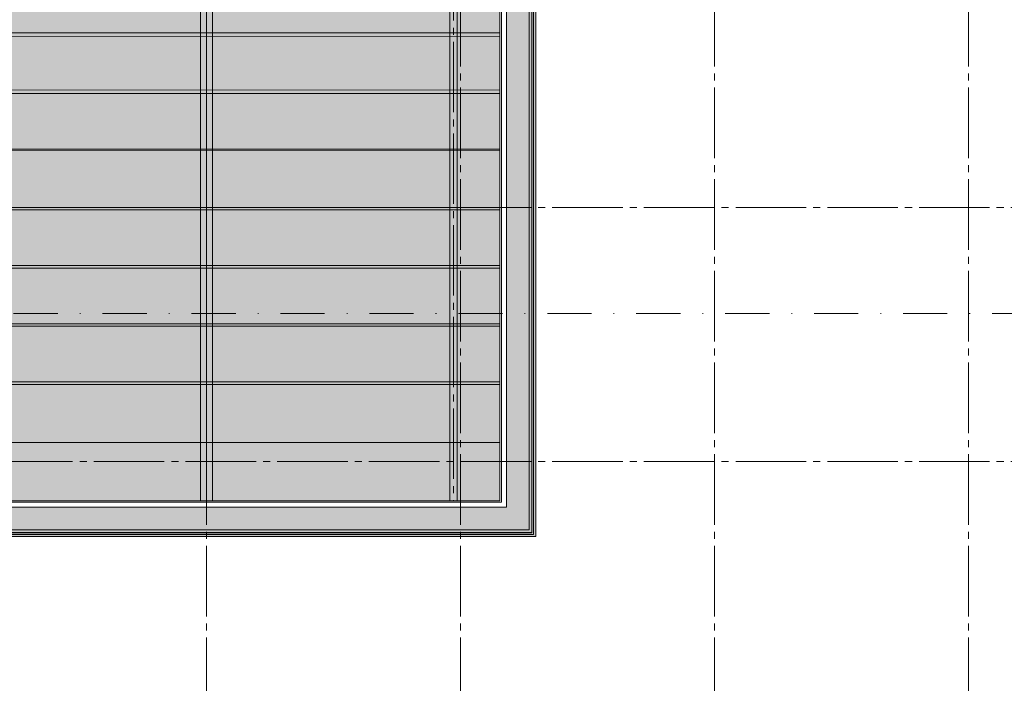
# Paper-space layout '19061B VOn 012b Plattegrond tweede verdieping' of a CAD drawing. Header units: millimetres. Extents: x 10 to 1052, y 0 to 594.
# Tile 22 of 50: x 424 to 564, y 211 to 305. Entities that reach past the tile are written whole.
import ezdxf
from ezdxf.xclip import XClip

# ---------------------------------------------------------------- set-up
doc = ezdxf.new("R2010")
doc.units = ezdxf.units.MM
doc.header["$MEASUREMENT"] = 0
doc.header["$XCLIPFRAME"] = 0
for name, pattern in [('B0204', [13, 10, -1, 1, -1]), ('B0302', [12.51, 6.26, -3.125, 0, -3.125]), ('Wipeout_Contour', [1000, 0, -1000])]:
    doc.linetypes.add(name, pattern=pattern)
for name, color, linetype in [('A Lijn doorsnede', 7, 'Continuous'), ('A Stramien', 7, 'Continuous'), ('New_21 Buitenwanden', 7, 'Continuous'), ('New_21 Buitenwanden Afdek-arcering', 7, 'Continuous'), ('New_27 Daken', 7, 'Continuous'), ('New_27 Daken Doorsnede-arcering', 7, 'Continuous'), ('New_28 Draagconstructies', 7, 'Continuous'), ('New_Z Ruimtebenaming 2D arcering', 7, 'Continuous')]:
    doc.layers.add(name, color=color, linetype=linetype)

# ---------------------------------------------------------------- blocks, each defined once
blk = doc.blocks.new('Drawing_2_1', base_point=(162.76, 134.76))
at = {"layer": 'A Stramien', "color": 9, "linetype": 'B0204', "lineweight": 0}
for p, q in [((522.76, 516.76), (522.76, 94.76)), ((558.76, 516.76), (558.76, 94.76))]:
    blk.add_line(p, q, dxfattribs=at)
at = {"layer": 'New_27 Daken', "color": 1, "linetype": 'Continuous', "lineweight": 0}
for p, q in [((492.33, 302.98), (492.34, 311.57)), ((290.75, 303.18), (492.33, 302.98)), ((290.76, 303.52), (492.34, 303.52)), ((492.34, 294.93), (492.34, 303.52)), ((290.76, 295.27), (492.34, 295.47)), ((290.76, 294.93), (492.34, 294.93)), ((492.34, 286.88), (492.34, 295.47)), ((290.76, 287.02), (492.34, 287.02)), ((290.77, 286.68), (492.34, 286.88)), ((492.34, 278.43), (492.34, 287.02)), ((290.76, 278.77), (492.34, 278.77)), ((290.76, 278.43), (492.34, 278.43)), ((492.34, 270.18), (492.34, 278.77)), ((290.76, 270.52), (492.34, 270.52)), ((290.76, 270.18), (492.34, 270.18)), ((492.34, 261.93), (492.34, 270.52)), ((290.76, 262.27), (492.34, 262.27)), ((290.76, 261.93), (492.34, 261.93)), ((492.34, 253.68), (492.34, 262.27)), ((290.76, 254.02), (492.34, 254.02)), ((290.76, 253.68), (492.34, 253.68)), ((492.34, 245.43), (492.34, 254.02)), ((290.76, 245.43), (492.34, 245.43))]:
    blk.add_line(p, q, dxfattribs=at)
at = {"layer": 'New_28 Draagconstructies', "color": 1, "linetype": 'Continuous', "lineweight": 0}
for p, q in [((449.91, 341.26), (449.91, 289.22)), ((451.61, 289.22), (451.61, 341.26)), ((485.26, 341.26), (485.26, 289.22)), ((486.26, 289.22), (486.26, 341.26)), ((449.91, 289.22), (449.91, 237.18)), ((451.61, 237.18), (451.61, 289.22)), ((485.26, 289.22), (485.26, 237.18)), ((486.26, 237.18), (486.26, 289.22)), ((449.91, 237.18), (450.76, 237.18)), ((450.76, 237.18), (451.61, 237.18)), ((485.26, 237.18), (485.76, 237.18)), ((485.76, 237.18), (486.26, 237.18))]:
    blk.add_line(p, q, dxfattribs=at)
at = {"layer": 'New_28 Draagconstructies', "color": 9, "linetype": 'B0204', "lineweight": 0}
for p, q in [((450.76, 341.26), (450.76, 237.18)), ((485.76, 341.26), (485.76, 237.18))]:
    blk.add_line(p, q, dxfattribs=at)
at = {"color": 254, "linetype": 'Wipeout_Contour', "lineweight": 0, "ltscale": 1639.535925}
blk.add_wipeout([(492.56, 237.18), (492.34, 237.18), (492.56, 236.96)], dxfattribs=at).dxf.layer = 'New_21 Buitenwanden Afdek-arcering'
at = {"color": 254, "linetype": 'Wipeout_Contour', "lineweight": 0, "ltscale": 1644.947956}
blk.add_wipeout([(496.49, 236.96), (492.56, 236.96), (496.49, 233.03)], dxfattribs=at).dxf.layer = 'New_21 Buitenwanden Afdek-arcering'
at = {"color": 254, "linetype": 'Wipeout_Contour', "lineweight": 0, "ltscale": 1639.70796}
blk.add_wipeout([(492.56, 236.96), (492.34, 237.18), (492.34, 236.96)], dxfattribs=at).dxf.layer = 'New_21 Buitenwanden Afdek-arcering'
at = {"color": 254, "linetype": 'Wipeout_Contour', "lineweight": 0, "ltscale": 1645.657446}
blk.add_wipeout([(496.87, 233.03), (496.49, 233.03), (496.87, 232.65)], dxfattribs=at).dxf.layer = 'New_21 Buitenwanden Afdek-arcering'
at = {"color": 254, "linetype": 'Wipeout_Contour', "lineweight": 0, "ltscale": 1843.003297}
blk.add_wipeout([(492.34, 237.18), (290.76, 237.18), (290.76, 236.96), (492.34, 236.96)], dxfattribs=at).dxf.layer = 'New_21 Buitenwanden Afdek-arcering'
at = {"color": 254, "linetype": 'Wipeout_Contour', "lineweight": 0, "ltscale": 1646.010272}
blk.add_wipeout([(497.11, 232.64), (496.88, 232.64), (497.11, 232.41)], dxfattribs=at).dxf.layer = 'New_21 Buitenwanden Afdek-arcering'
at = {"color": 254, "linetype": 'Wipeout_Contour', "lineweight": 0, "ltscale": 1646.440025}
blk.add_wipeout([(497.41, 232.41), (497.11, 232.41), (497.41, 232.11)], dxfattribs=at).dxf.layer = 'New_21 Buitenwanden Afdek-arcering'
at = {"color": 254, "linetype": 'Wipeout_Contour', "lineweight": 0, "ltscale": 1640.181062}
blk.add_wipeout([(492.56, 233.03), (496.49, 233.03), (492.56, 236.96)], dxfattribs=at).dxf.layer = 'New_21 Buitenwanden Afdek-arcering'
at = {"color": 254, "linetype": 'Wipeout_Contour', "lineweight": 0, "ltscale": 1838.996401}
blk.add_wipeout([(492.56, 236.96), (290.76, 236.96), (290.76, 233.03), (492.56, 233.03)], dxfattribs=at).dxf.layer = 'New_21 Buitenwanden Afdek-arcering'
at = {"color": 254, "linetype": 'Wipeout_Contour', "lineweight": 0, "ltscale": 1645.632618}
blk.add_wipeout([(496.49, 232.65), (496.87, 232.65), (496.49, 233.03)], dxfattribs=at).dxf.layer = 'New_21 Buitenwanden Afdek-arcering'
at = {"layer": 'New_21 Buitenwanden', "color": 1, "linetype": 'Continuous', "lineweight": 0}
for p, q in [((492.34, 237.18), (290.76, 237.18)), ((492.56, 236.96), (290.76, 236.96))]:
    blk.add_line(p, q, dxfattribs=at)
at = {"layer": 'New_21 Buitenwanden', "color": 1, "linetype": 'Continuous', "lineweight": 0, "flags": 128}
blk.add_lwpolyline([(492.34, 237.18), (290.76, 237.18)], dxfattribs=at)
at = {"color": 254, "linetype": 'Wipeout_Contour', "lineweight": 0, "ltscale": 1841.548167}
blk.add_wipeout([(496.49, 233.03), (290.76, 233.03), (290.76, 232.65), (496.49, 232.65)], dxfattribs=at).dxf.layer = 'New_21 Buitenwanden Afdek-arcering'
at = {"color": 254, "linetype": 'Wipeout_Contour', "lineweight": 0, "ltscale": 2289.659895}
blk.add_wipeout([(492.56, 237.18), (492.56, 339.76), (492.34, 339.76), (492.34, 237.18)], dxfattribs=at).dxf.layer = 'New_21 Buitenwanden Afdek-arcering'
at = {"color": 254, "linetype": 'Wipeout_Contour', "lineweight": 0, "ltscale": 1469.350174}
blk.add_wipeout([(496.87, 232.65), (290.76, 232.65), (496.87, 232.64)], dxfattribs=at).dxf.layer = 'New_21 Buitenwanden Afdek-arcering'
at = {"color": 254, "linetype": 'Wipeout_Contour', "lineweight": 0, "ltscale": 2296.636052}
blk.add_wipeout([(496.49, 236.96), (496.49, 339.76), (492.56, 339.76), (492.56, 236.96)], dxfattribs=at).dxf.layer = 'New_21 Buitenwanden Afdek-arcering'
at = {"color": 254, "linetype": 'Wipeout_Contour', "lineweight": 0, "ltscale": 1646.18233}
blk.add_wipeout([(496.88, 232.41), (497.11, 232.41), (496.88, 232.64)], dxfattribs=at).dxf.layer = 'New_21 Buitenwanden Afdek-arcering'
at = {"layer": 'New_Z Ruimtebenaming 2D arcering', "linetype": 'Continuous', "lineweight": 0, "true_color": 0xffffff}
blk.add_hatch(color=7, dxfattribs=at).paths.add_polyline_path([(492.34, 340.16), (377.16, 340.16), (377.16, 355.16), (290.36, 355.16), (290.36, 237.18), (492.34, 237.18)])
at = {"layer": 'New_21 Buitenwanden', "color": 1, "linetype": 'Continuous', "lineweight": 0}
for p, q in [((492.34, 339.76), (492.34, 237.18)), ((492.56, 339.76), (492.56, 236.96))]:
    blk.add_line(p, q, dxfattribs=at)
at = {"layer": 'New_21 Buitenwanden', "color": 1, "linetype": 'Continuous', "lineweight": 0, "flags": 128}
blk.add_lwpolyline([(492.34, 339.76), (492.34, 237.18)], dxfattribs=at)
at = {"color": 254, "linetype": 'Wipeout_Contour', "lineweight": 0, "ltscale": 1841.591436}
blk.add_wipeout([(496.88, 232.64), (290.76, 232.64), (290.76, 232.41), (496.88, 232.41)], dxfattribs=at).dxf.layer = 'New_21 Buitenwanden Afdek-arcering'
at = {"color": 254, "linetype": 'Wipeout_Contour', "lineweight": 0, "ltscale": 1646.524623}
blk.add_wipeout([(497.11, 232.11), (497.41, 232.11), (497.11, 232.41)], dxfattribs=at).dxf.layer = 'New_21 Buitenwanden Afdek-arcering'
at = {"color": 254, "linetype": 'Wipeout_Contour', "lineweight": 0, "ltscale": 1841.455376}
blk.add_wipeout([(497.11, 232.41), (290.76, 232.41), (290.76, 232.11), (497.11, 232.11)], dxfattribs=at).dxf.layer = 'New_21 Buitenwanden Afdek-arcering'
at = {"layer": 'A Stramien', "color": 9, "linetype": 'B0204', "lineweight": 0}
for p, q in [((450.76, 516.76), (450.76, 94.76)), ((486.76, 516.76), (486.76, 94.76))]:
    blk.add_line(p, q, dxfattribs=at)
at = {"layer": 'New_21 Buitenwanden', "color": 1, "linetype": 'Continuous', "lineweight": 0}
for p, q in [((496.49, 233.03), (290.76, 233.03)), ((496.87, 232.65), (290.76, 232.65)), ((496.88, 232.64), (290.76, 232.64)), ((497.11, 232.41), (290.76, 232.41))]:
    blk.add_line(p, q, dxfattribs=at)
at = {"layer": 'New_21 Buitenwanden', "color": 1, "linetype": 'Continuous', "lineweight": 0, "flags": 128}
for points in [[(290.76, 232.11), (497.41, 232.11)], [(497.41, 232.11), (497.41, 232.41)]]:
    blk.add_lwpolyline(points, dxfattribs=at)
at = {"color": 254, "linetype": 'Wipeout_Contour', "lineweight": 0, "ltscale": 2300.71888}
blk.add_wipeout([(496.87, 233.03), (496.87, 339.76), (496.49, 339.76), (496.49, 233.03)], dxfattribs=at).dxf.layer = 'New_21 Buitenwanden Afdek-arcering'
at = {"color": 254, "linetype": 'Wipeout_Contour', "lineweight": 0, "ltscale": 1698.441643}
blk.add_wipeout([(496.88, 232.65), (496.88, 339.76), (496.87, 232.65)], dxfattribs=at).dxf.layer = 'New_21 Buitenwanden Afdek-arcering'
at = {"color": 254, "linetype": 'Wipeout_Contour', "lineweight": 0, "ltscale": 2301.472536}
blk.add_wipeout([(497.11, 232.64), (497.11, 339.76), (496.88, 339.76), (496.88, 232.64)], dxfattribs=at).dxf.layer = 'New_21 Buitenwanden Afdek-arcering'
at = {"color": 254, "linetype": 'Wipeout_Contour', "lineweight": 0, "ltscale": 2302.198219}
blk.add_wipeout([(497.41, 232.41), (497.41, 339.76), (497.11, 339.76), (497.11, 232.41)], dxfattribs=at).dxf.layer = 'New_21 Buitenwanden Afdek-arcering'
at = {"layer": 'New_27 Daken Doorsnede-arcering', "linetype": 'Continuous', "lineweight": 0, "true_color": 0xbbc1c4}
blk.add_hatch(color=9, dxfattribs=at).paths.add_polyline_path([(290.36, 232.11), (497.41, 232.11), (497.41, 340.16), (493.26, 340.16), (493.26, 236.26), (290.36, 236.26)])
at = {"layer": 'A Lijn doorsnede', "color": 9, "linetype": 'B0302', "lineweight": 0}
blk.add_line((120.76, 263.75), (719.46, 263.75), dxfattribs=at)
at = {"layer": 'A Stramien', "color": 9, "linetype": 'B0204', "lineweight": 0}
for p, q in [((122.76, 278.76), (850.76, 278.76)), ((122.76, 242.76), (850.76, 242.76))]:
    blk.add_line(p, q, dxfattribs=at)
at = {"layer": 'New_21 Buitenwanden', "color": 1, "linetype": 'Continuous', "lineweight": 0}
for p, q in [((496.49, 339.76), (496.49, 233.03)), ((496.87, 339.76), (496.87, 232.65)), ((496.88, 339.76), (496.88, 232.64)), ((497.11, 339.76), (497.11, 232.41))]:
    blk.add_line(p, q, dxfattribs=at)
at = {"layer": 'New_21 Buitenwanden', "color": 1, "linetype": 'Continuous', "lineweight": 0, "flags": 128}
blk.add_lwpolyline([(497.41, 232.41), (497.41, 339.76)], dxfattribs=at)
at = {"layer": 'New_27 Daken', "color": 9, "linetype": 'Continuous', "lineweight": 0, "flags": 128}
blk.add_lwpolyline([(290.36, 232.11), (497.41, 232.11), (497.41, 340.16), (493.26, 340.16), (493.26, 236.26), (290.36, 236.26)], close=True, dxfattribs=at)

psp = doc.layouts.new('19061B VOn 012b Plattegrond tweede verdieping')

# ---------------------------------------------------------------- block references
at = {"color": 4, "linetype": 'Continuous', "lineweight": 0}
ref = psp.add_blockref('Drawing_2_1', (162.76, 134.76), dxfattribs=at)
XClip(ref).set_block_clipping_path([(63.602702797, 41.749456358), (869.5607390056, 554.9340651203)])

doc.saveas('drawing.dxf')
